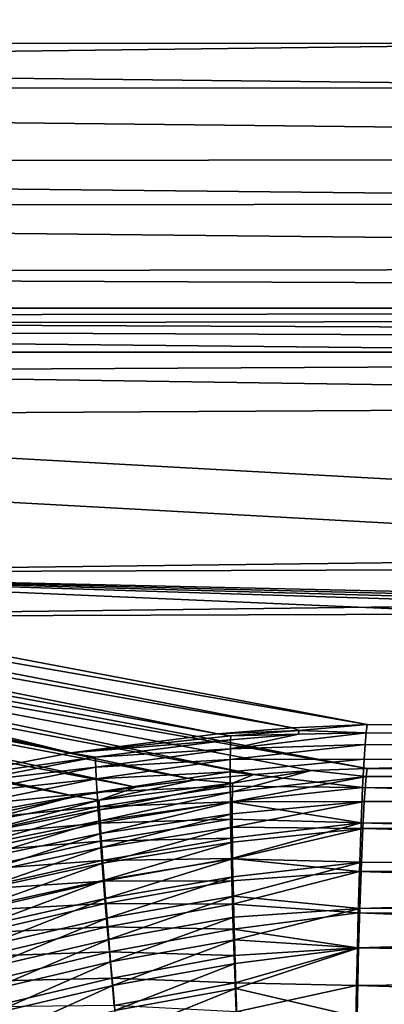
# Model space of a CAD drawing. Header units: metres. Extents: x -900 to 900, y -400 to 400.
# Tile 90 of 249: x -460 to -435, y 267 to 333. Entities that reach past the tile are written whole.
import ezdxf

# ---------------------------------------------------------------- set-up
doc = ezdxf.new("R2010")
doc.units = ezdxf.units.M

msp = doc.modelspace()

# ---------------------------------------------------------------- linework, layer by layer
at = {"layer": 'top'}
for points in [[(-665.690369, 331.60611, -86.540955), (-699.821045, 339.873474, -34.248688), (-0.734328, 339.873474, -34.248688)], [(-665.690369, 331.60611, -86.540955), (-0.734328, 339.873474, -34.248688), (-0.734328, 331.784698, -85.378685)], [(-0.734328, 336.912384, -33.767075), (-699.821045, 336.912384, -33.767075), (-665.355652, 328.56189, -86.600067)], [(-665.355652, 328.56189, -86.600067), (-0.734328, 328.819641, -84.922119), (-0.734328, 336.912384, -33.767075)], [(-0.734328, 324.139069, -136.580261), (-665.690369, 331.60611, -86.540955), (-0.734328, 331.784698, -85.378685)], [(-630.656067, 323.599487, -140.312469), (-665.690369, 331.60611, -86.540955), (-0.734328, 324.139069, -136.580261)], [(-0.734328, 321.170319, -136.148438), (-0.734328, 328.819641, -84.922119), (-665.355652, 328.56189, -86.600067)], [(-630.409424, 320.575195, -140.265732), (-0.734328, 321.170319, -136.148438), (-665.355652, 328.56189, -86.600067)], [(-0.734328, 316.937622, -187.84668), (-630.656067, 323.599487, -140.312469), (-0.734328, 324.139069, -136.580261)], [(-595.625977, 316.082489, -194.157333), (-630.656067, 323.599487, -140.312469), (-0.734328, 316.937622, -187.84668)], [(-0.734328, 313.965668, -187.437561), (-0.734328, 321.170319, -136.148438), (-630.409424, 320.575195, -140.265732)], [(-595.466431, 313.076294, -194.001694), (-0.734328, 313.965668, -187.437561), (-630.409424, 320.575195, -140.265732)], [(-0.734328, 313.707611, -211.955231), (-595.625977, 316.082489, -194.157333), (-0.734328, 316.937622, -187.84668)], [(-0.734328, 313.707611, -211.955231), (-584.056824, 313.707733, -211.954468), (-595.625977, 316.082489, -194.157333)], [(-0.734328, 310.733368, -211.562912), (-0.734328, 313.965668, -187.437561), (-595.466431, 313.076294, -194.001694)], [(-578.110535, 312.507965, -221.10463), (-584.056824, 313.707733, -211.954468), (-0.734328, 313.707611, -211.955231)], [(-0.734328, 310.181213, -239.17215), (-578.110535, 312.507965, -221.10463), (-0.734328, 313.707611, -211.955231)], [(-584.056824, 310.73349, -211.562149), (-0.734328, 310.733368, -211.562912), (-595.466431, 313.076294, -194.001694)], [(-350.282684, 310.181213, -239.17215), (-578.110535, 312.507965, -221.10463), (-0.734328, 310.181213, -239.17215)], [(-560.596802, 309.056061, -248.069031), (-578.110535, 312.507965, -221.10463), (-350.282684, 310.181213, -239.17215)], [(-560.511353, 306.051575, -247.81987), (-350.282684, 307.274475, -238.791977), (-584.056824, 310.73349, -211.562149)], [(-350.282684, 307.274475, -238.791977), (-0.734328, 310.733368, -211.562912), (-584.056824, 310.73349, -211.562149)], [(-560.596802, 309.056061, -248.069031), (-350.282684, 310.181213, -239.17215), (-350.282684, 297.506622, -341.928955)], [(-490.521118, 295.781372, -355.980042), (-560.596802, 309.056061, -248.069031), (-350.282684, 297.506622, -341.928955)], [(-350.282684, 294.523712, -341.562531), (-350.282684, 307.274475, -238.791977), (-560.511353, 306.051575, -247.81987)], [(-490.556763, 292.784302, -355.554077), (-350.282684, 294.523712, -341.562531), (-560.511353, 306.051575, -247.81987)], [(-490.521118, 295.781372, -355.980042), (-350.282684, 297.506622, -341.928955), (-0.734328, 297.506622, -341.928955)], [(-0.734328, 297.506622, -341.928955), (-0.734328, 284.889893, -444.684113), (-490.521118, 295.781372, -355.980042)], [(-494.971283, 295.734497, -355.926453), (-441.235718, 285.274139, -440.829742), (-499.417145, 295.580688, -355.872467)], [(-490.521118, 295.781372, -355.980042), (-436.16037, 285.503845, -439.683838), (-494.971283, 295.734497, -355.926453)], [(-494.971283, 295.734497, -355.926453), (-436.16037, 285.503845, -439.683838), (-441.235718, 285.274139, -440.829742)], [(-0.734328, 284.889893, -444.684113), (-51.480598, 284.889893, -444.684113), (-490.521118, 295.781372, -355.980042)], [(-490.521118, 295.781372, -355.980042), (-51.480598, 284.889893, -444.684113), (-99.57016, 284.905273, -444.558716)], [(-99.57016, 284.905273, -444.558716), (-147.658585, 284.948761, -444.20462), (-490.521118, 295.781372, -355.980042)], [(-147.658585, 284.948761, -444.20462), (-243.830444, 285.09613, -443.004456), (-490.521118, 295.781372, -355.980042)], [(-490.521118, 295.781372, -355.980042), (-243.830444, 285.09613, -443.004456), (-436.16037, 285.503845, -439.683838)], [(-503.856049, 295.319946, -355.818115), (-456.245483, 283.58139, -444.066681), (-508.285339, 294.952332, -355.763428)], [(-499.417145, 295.580688, -355.872467), (-446.278656, 284.873779, -441.943024), (-503.856049, 295.319946, -355.818115)], [(-446.278656, 284.873779, -441.943024), (-456.245483, 283.58139, -444.066681), (-503.856049, 295.319946, -355.818115)], [(-441.235718, 285.274139, -440.829742), (-446.278656, 284.873779, -441.943024), (-499.417145, 295.580688, -355.872467)], [(-456.245483, 283.58139, -444.066681), (-512.702454, 294.477905, -355.708527), (-508.285339, 294.952332, -355.763428)], [(-456.245483, 283.58139, -444.066681), (-466.016052, 281.670502, -446.044952), (-512.702454, 294.477905, -355.708527)], [(-0.734328, 294.453064, -341.548859), (-350.282684, 294.523712, -341.562531), (-490.556763, 292.784302, -355.554077)], [(-436.16037, 282.526184, -439.318207), (-0.734328, 294.453064, -341.548859), (-490.556763, 292.784302, -355.554077)], [(-0.734328, 281.912231, -444.318481), (-0.734328, 294.453064, -341.548859), (-436.16037, 282.526184, -439.318207)], [(-507.904846, 292.0354, -355.164032), (-451.84906, 281.2547, -442.657562), (-503.575958, 292.384491, -355.261749)], [(-503.575958, 292.384491, -355.261749), (-447.810059, 281.743347, -441.822235), (-499.239929, 292.630249, -355.359833)], [(-451.84906, 281.2547, -442.657562), (-447.810059, 281.743347, -441.822235), (-503.575958, 292.384491, -355.261749)], [(-499.239929, 292.630249, -355.359833), (-443.851227, 282.113922, -440.986816), (-494.89975, 292.7724, -355.458282)], [(-447.810059, 281.743347, -441.822235), (-443.851227, 282.113922, -440.986816), (-499.239929, 292.630249, -355.359833)], [(-436.16037, 282.526184, -439.318207), (-490.556763, 292.784302, -355.554077), (-494.89975, 292.7724, -355.458282)], [(-443.851227, 282.113922, -440.986816), (-439.969177, 282.372925, -440.151886), (-494.89975, 292.7724, -355.458282)], [(-494.89975, 292.7724, -355.458282), (-439.969177, 282.372925, -440.151886), (-436.16037, 282.526184, -439.318207)], [(-512.223755, 291.583099, -355.066742), (-455.971893, 280.640747, -443.491974), (-507.904846, 292.0354, -355.164032)], [(-455.971893, 280.640747, -443.491974), (-451.84906, 281.2547, -442.657562), (-507.904846, 292.0354, -355.164032)], [(-460.133179, 279.902985, -444.314972), (-455.971893, 280.640747, -443.491974), (-512.223755, 291.583099, -355.066742)], [(-446.278656, 284.873779, -441.943024), (-441.235718, 285.274139, -440.829742), (-440.799957, 285.086487, -442.098724)], [(-445.411469, 284.718231, -443.101013), (-446.278656, 284.873779, -441.943024), (-440.799957, 285.086487, -442.098724)], [(-440.799957, 285.086487, -442.098724), (-440.818695, 284.846558, -443.464355), (-445.411469, 284.718231, -443.101013)], [(-440.799957, 285.086487, -442.098724), (-441.235718, 285.274139, -440.829742), (-436.16037, 285.503845, -439.683838)], [(-440.818695, 284.846558, -443.464355), (-440.799957, 285.086487, -442.098724), (-436.232239, 284.926239, -443.441681)], [(-436.232239, 284.926239, -443.441681), (-440.799957, 285.086487, -442.098724), (-436.16037, 285.503845, -439.683838)], [(-436.232239, 284.926239, -443.441681), (-436.16037, 285.503845, -439.683838), (-243.715302, 284.163269, -448.52597)], [(-243.715302, 284.163269, -448.52597), (-436.16037, 285.503845, -439.683838), (-243.830444, 285.09613, -443.004456)], [(-456.245483, 283.58139, -444.066681), (-446.278656, 284.873779, -441.943024), (-445.411469, 284.718231, -443.101013)], [(-445.421753, 284.458099, -444.445465), (-456.245483, 283.58139, -444.066681), (-445.411469, 284.718231, -443.101013)], [(-456.245483, 283.58139, -444.066681), (-445.421753, 284.458099, -444.445465), (-454.592987, 283.273041, -446.335358)], [(-454.592987, 283.273041, -446.335358), (-445.421753, 284.458099, -444.445465), (-445.4375, 283.848755, -447.119324)], [(-445.4375, 283.848755, -447.119324), (-440.818695, 284.846558, -443.464355), (-436.232239, 284.926239, -443.441681)], [(-436.232239, 284.926239, -443.441681), (-436.302429, 284.139862, -447.084656), (-445.4375, 283.848755, -447.119324)], [(-445.421753, 284.458099, -444.445465), (-440.818695, 284.846558, -443.464355), (-445.4375, 283.848755, -447.119324)], [(-440.818695, 284.846558, -443.464355), (-445.421753, 284.458099, -444.445465), (-445.411469, 284.718231, -443.101013)], [(-243.79866, 282.737122, -453.956512), (-436.302429, 284.139862, -447.084656), (-436.232239, 284.926239, -443.441681)], [(-243.79866, 282.737122, -453.956512), (-436.232239, 284.926239, -443.441681), (-243.715302, 284.163269, -448.52597)], [(-454.592987, 283.273041, -446.335358), (-445.4375, 283.848755, -447.119324), (-454.566132, 282.595795, -448.923615)], [(-454.566132, 282.595795, -448.923615), (-445.4375, 283.848755, -447.119324), (-445.446747, 283.122101, -449.768127)], [(-445.4375, 283.848755, -447.119324), (-436.302429, 284.139862, -447.084656), (-445.446747, 283.122101, -449.768127)], [(-445.446747, 283.122101, -449.768127), (-436.302429, 284.139862, -447.084656), (-436.372101, 283.138306, -450.674438)], [(-436.372101, 283.138306, -450.674438), (-436.302429, 284.139862, -447.084656), (-243.79866, 282.737122, -453.956512)], [(-466.016052, 281.670502, -446.044952), (-456.245483, 283.58139, -444.066681), (-454.592987, 283.273041, -446.335358)], [(-466.016052, 281.670502, -446.044952), (-454.592987, 283.273041, -446.335358), (-463.670349, 281.548553, -448.119812)], [(-463.670349, 281.548553, -448.119812), (-454.592987, 283.273041, -446.335358), (-454.566132, 282.595795, -448.923615)], [(-454.566132, 282.595795, -448.923615), (-445.446747, 283.122101, -449.768127), (-454.526917, 281.808319, -451.484436)], [(-454.526917, 281.808319, -451.484436), (-445.446747, 283.122101, -449.768127), (-445.449524, 282.28009, -452.385956)], [(-445.446747, 283.122101, -449.768127), (-436.372101, 283.138306, -450.674438), (-445.449524, 282.28009, -452.385956)], [(-445.449524, 282.28009, -452.385956), (-436.372101, 283.138306, -450.674438), (-436.476196, 281.219116, -455.983551)], [(-436.476196, 281.219116, -455.983551), (-436.372101, 283.138306, -450.674438), (-243.880829, 280.831604, -459.247711)], [(-243.880829, 280.831604, -459.247711), (-436.372101, 283.138306, -450.674438), (-243.79866, 282.737122, -453.956512)], [(-463.670349, 281.548553, -448.119812), (-454.566132, 282.595795, -448.923615), (-463.594757, 280.81427, -450.624908)], [(-463.594757, 280.81427, -450.624908), (-454.566132, 282.595795, -448.923615), (-454.526917, 281.808319, -451.484436)], [(-439.969177, 282.372925, -440.151886), (-445.30304, 280.939667, -446.398956), (-436.228851, 281.975739, -442.898987)], [(-445.30304, 280.939667, -446.398956), (-439.969177, 282.372925, -440.151886), (-445.288177, 281.520111, -443.853363)], [(-439.969177, 282.372925, -440.151886), (-443.851227, 282.113922, -440.986816), (-445.288177, 281.520111, -443.853363)], [(-436.16037, 282.526184, -439.318207), (-439.969177, 282.372925, -440.151886), (-436.228851, 281.975739, -442.898987)], [(-243.616119, 282.115753, -442.661072), (-436.16037, 282.526184, -439.318207), (-436.228851, 281.975739, -442.898987)], [(-243.616119, 282.115753, -442.661072), (-0.734328, 281.912231, -444.318481), (-436.16037, 282.526184, -439.318207)], [(-463.594757, 280.81427, -450.624908), (-454.526917, 281.808319, -451.484436), (-463.50177, 279.976593, -453.100586)], [(-463.50177, 279.976593, -453.100586), (-454.526917, 281.808319, -451.484436), (-454.475433, 280.912506, -454.012299)], [(-454.526917, 281.808319, -451.484436), (-445.449524, 282.28009, -452.385956), (-454.475433, 280.912506, -454.012299)], [(-454.475433, 280.912506, -454.012299), (-445.449524, 282.28009, -452.385956), (-445.44574, 281.324493, -454.966858)], [(-445.288177, 281.520111, -443.853363), (-447.810059, 281.743347, -441.822235), (-454.328491, 280.363098, -445.652985)], [(-447.810059, 281.743347, -441.822235), (-451.84906, 281.2547, -442.657562), (-454.328491, 280.363098, -445.652985)], [(-445.288177, 281.520111, -443.853363), (-443.851227, 282.113922, -440.986816), (-447.810059, 281.743347, -441.822235)], [(-445.449524, 282.28009, -452.385956), (-436.476196, 281.219116, -455.983551), (-445.44574, 281.324493, -454.966858)], [(-436.361969, 280.273895, -449.782867), (-436.228851, 281.975739, -442.898987), (-445.311676, 280.247589, -448.920715)], [(-436.228851, 281.975739, -442.898987), (-445.30304, 280.939667, -446.398956), (-445.311676, 280.247589, -448.920715)], [(-436.228851, 281.975739, -442.898987), (-436.361969, 280.273895, -449.782867), (-243.720795, 281.230286, -447.896118)], [(-243.720795, 281.230286, -447.896118), (-243.616119, 282.115753, -442.661072), (-436.228851, 281.975739, -442.898987)], [(-454.328491, 280.363098, -445.652985), (-451.84906, 281.2547, -442.657562), (-455.971893, 280.640747, -443.491974)], [(-454.475433, 280.912506, -454.012299), (-445.44574, 281.324493, -454.966858), (-454.411835, 279.910217, -456.50177)], [(-454.411835, 279.910217, -456.50177), (-445.44574, 281.324493, -454.966858), (-445.435455, 280.257233, -457.504822)], [(-445.288177, 281.520111, -443.853363), (-454.328491, 280.363098, -445.652985), (-454.302612, 279.717865, -448.116852)], [(-445.30304, 280.939667, -446.398956), (-445.288177, 281.520111, -443.853363), (-454.302612, 279.717865, -448.116852)], [(-445.44574, 281.324493, -454.966858), (-436.476196, 281.219116, -455.983551), (-445.435455, 280.257233, -457.504822)], [(-445.435455, 280.257233, -457.504822), (-436.476196, 281.219116, -455.983551), (-436.577698, 278.829712, -461.098785)], [(-436.577698, 278.829712, -461.098785), (-436.476196, 281.219116, -455.983551), (-340.261688, 278.630859, -462.819794)], [(-340.261688, 278.630859, -462.819794), (-436.476196, 281.219116, -455.983551), (-243.880829, 280.831604, -459.247711)], [(-436.361969, 280.273895, -449.782867), (-243.800186, 279.872375, -453.066772), (-243.720795, 281.230286, -447.896118)], [(-463.50177, 279.976593, -453.100586), (-454.475433, 280.912506, -454.012299), (-463.391602, 279.037476, -455.541809)], [(-463.391602, 279.037476, -455.541809), (-454.475433, 280.912506, -454.012299), (-454.411835, 279.910217, -456.50177)], [(-454.328491, 280.363098, -445.652985), (-455.971893, 280.640747, -443.491974), (-463.276154, 278.674255, -447.351044)], [(-455.971893, 280.640747, -443.491974), (-460.133179, 279.902985, -444.314972), (-463.276154, 278.674255, -447.351044)], [(-454.328491, 280.363098, -445.652985), (-463.276154, 278.674255, -447.351044), (-463.203735, 277.97464, -449.735535)], [(-454.302612, 279.717865, -448.116852), (-454.328491, 280.363098, -445.652985), (-463.203735, 277.97464, -449.735535)], [(-445.30304, 280.939667, -446.398956), (-454.302612, 279.717865, -448.116852), (-454.264923, 278.967712, -450.554535)], [(-445.311676, 280.247589, -448.920715), (-445.30304, 280.939667, -446.398956), (-454.264923, 278.967712, -450.554535)], [(-463.391602, 279.037476, -455.541809), (-454.411835, 279.910217, -456.50177), (-463.264465, 277.998749, -457.943542)], [(-463.264465, 277.998749, -457.943542), (-454.411835, 279.910217, -456.50177), (-454.336212, 278.803345, -458.947357)], [(-454.302612, 279.717865, -448.116852), (-463.203735, 277.97464, -449.735535), (-463.114685, 277.176666, -452.091949)], [(-454.264923, 278.967712, -450.554535), (-454.302612, 279.717865, -448.116852), (-463.114685, 277.176666, -452.091949)], [(-454.411835, 279.910217, -456.50177), (-445.435455, 280.257233, -457.504822), (-454.336212, 278.803345, -458.947357)], [(-454.336212, 278.803345, -458.947357), (-445.435455, 280.257233, -457.504822), (-445.41864, 279.080139, -459.993927)], [(-445.311676, 280.247589, -448.920715), (-454.264923, 278.967712, -450.554535), (-454.215576, 278.114471, -452.960876)], [(-445.314117, 279.445679, -451.412964), (-445.311676, 280.247589, -448.920715), (-454.215576, 278.114471, -452.960876)], [(-445.435455, 280.257233, -457.504822), (-436.577698, 278.829712, -461.098785), (-445.41864, 279.080139, -459.993927)], [(-445.310333, 278.535645, -453.869995), (-436.361969, 280.273895, -449.782867), (-445.314117, 279.445679, -451.412964)], [(-436.361969, 280.273895, -449.782867), (-445.311676, 280.247589, -448.920715), (-445.314117, 279.445679, -451.412964)], [(-436.46106, 278.446533, -454.837891), (-436.361969, 280.273895, -449.782867), (-445.310333, 278.535645, -453.869995)], [(-436.361969, 280.273895, -449.782867), (-436.46106, 278.446533, -454.837891), (-243.800186, 279.872375, -453.066772)], [(-436.46106, 278.446533, -454.837891), (-243.878418, 278.058044, -458.104736), (-243.800186, 279.872375, -453.066772)], [(-454.336212, 278.803345, -458.947357), (-445.41864, 279.080139, -459.993927), (-454.248627, 277.593811, -461.343567)], [(-454.248627, 277.593811, -461.343567), (-445.41864, 279.080139, -459.993927), (-445.395264, 277.795074, -462.428162)], [(-454.215576, 278.114471, -452.960876), (-454.154602, 277.159882, -455.330627), (-445.314117, 279.445679, -451.412964)], [(-454.154602, 277.159882, -455.330627), (-445.310333, 278.535645, -453.869995), (-445.314117, 279.445679, -451.412964)], [(-445.41864, 279.080139, -459.993927), (-436.577698, 278.829712, -461.098785), (-445.395264, 277.795074, -462.428162)], [(-463.264465, 277.998749, -457.943542), (-454.336212, 278.803345, -458.947357), (-463.120575, 276.862305, -460.30072)], [(-463.120575, 276.862305, -460.30072), (-454.336212, 278.803345, -458.947357), (-454.248627, 277.593811, -461.343567)], [(-454.264923, 278.967712, -450.554535), (-463.114685, 277.176666, -452.091949), (-463.009216, 276.282104, -454.415588)], [(-454.215576, 278.114471, -452.960876), (-454.264923, 278.967712, -450.554535), (-463.009216, 276.282104, -454.415588)], [(-445.310333, 278.535645, -453.869995), (-454.154602, 277.159882, -455.330627), (-454.082153, 276.105774, -457.6586)], [(-445.300323, 277.519318, -456.286194), (-445.310333, 278.535645, -453.869995), (-454.082153, 276.105774, -457.6586)], [(-445.395264, 277.795074, -462.428162), (-436.577698, 278.829712, -461.098785), (-445.365356, 276.404144, -464.801971)], [(-445.365356, 276.404144, -464.801971), (-436.577698, 278.829712, -461.098785), (-436.690247, 275.525116, -466.688812)], [(-445.300323, 277.519318, -456.286194), (-436.46106, 278.446533, -454.837891), (-445.310333, 278.535645, -453.869995)], [(-436.46106, 278.446533, -454.837891), (-445.300323, 277.519318, -456.286194), (-445.284058, 276.398407, -458.655853)], [(-436.557739, 276.171478, -459.708313), (-436.46106, 278.446533, -454.837891), (-445.284058, 276.398407, -458.655853)], [(-436.690247, 275.525116, -466.688812), (-436.577698, 278.829712, -461.098785), (-340.352875, 275.800964, -467.68927)], [(-340.352875, 275.800964, -467.68927), (-436.577698, 278.829712, -461.098785), (-340.261688, 278.630859, -462.819794)], [(-436.46106, 278.446533, -454.837891), (-436.557739, 276.171478, -459.708313), (-340.249023, 275.971863, -461.430695)], [(-243.878418, 278.058044, -458.104736), (-436.46106, 278.446533, -454.837891), (-340.249023, 275.971863, -461.430695)], [(-463.009216, 276.282104, -454.415588), (-462.887573, 275.292816, -456.701569), (-454.215576, 278.114471, -452.960876)], [(-462.887573, 275.292816, -456.701569), (-454.154602, 277.159882, -455.330627), (-454.215576, 278.114471, -452.960876)], [(-454.248627, 277.593811, -461.343567), (-445.395264, 277.795074, -462.428162), (-454.149261, 276.283508, -463.684967)], [(-454.149261, 276.283508, -463.684967), (-445.395264, 277.795074, -462.428162), (-445.365356, 276.404144, -464.801971)], [(-463.120575, 276.862305, -460.30072), (-454.248627, 277.593811, -461.343567), (-462.960175, 275.630096, -462.608337)], [(-462.960175, 275.630096, -462.608337), (-454.248627, 277.593811, -461.343567), (-454.149261, 276.283508, -463.684967)], [(-454.154602, 277.159882, -455.330627), (-462.887573, 275.292816, -456.701569), (-462.749939, 274.210541, -458.94516)], [(-454.082153, 276.105774, -457.6586), (-454.154602, 277.159882, -455.330627), (-462.749939, 274.210541, -458.94516)], [(-445.300323, 277.519318, -456.286194), (-454.082153, 276.105774, -457.6586), (-453.998322, 274.953949, -459.939545)], [(-445.284058, 276.398407, -458.655853), (-445.300323, 277.519318, -456.286194), (-453.998322, 274.953949, -459.939545)], [(-454.149261, 276.283508, -463.684967), (-445.365356, 276.404144, -464.801971), (-454.038177, 274.874512, -465.966339)], [(-454.038177, 274.874512, -465.966339), (-445.365356, 276.404144, -464.801971), (-445.32901, 274.910522, -467.111084)], [(-445.284058, 276.398407, -458.655853), (-453.998322, 274.953949, -459.939545), (-453.903229, 273.706207, -462.168304)], [(-445.261566, 275.174774, -460.973297), (-445.284058, 276.398407, -458.655853), (-453.903229, 273.706207, -462.168304)], [(-445.365356, 276.404144, -464.801971), (-436.690247, 275.525116, -466.688812), (-445.32901, 274.910522, -467.111084)], [(-436.557739, 276.171478, -459.708313), (-445.284058, 276.398407, -458.655853), (-445.261566, 275.174774, -460.973297)], [(-462.960175, 275.630096, -462.608337), (-454.149261, 276.283508, -463.684967), (-462.783447, 274.303986, -464.861359)], [(-462.783447, 274.303986, -464.861359), (-454.149261, 276.283508, -463.684967), (-454.038177, 274.874512, -465.966339)], [(-454.082153, 276.105774, -457.6586), (-462.749939, 274.210541, -458.94516), (-462.596527, 273.03714, -461.141571)], [(-453.998322, 274.953949, -459.939545), (-454.082153, 276.105774, -457.6586), (-462.596527, 273.03714, -461.141571)], [(-445.232819, 273.850342, -463.233154), (-436.557739, 276.171478, -459.708313), (-445.261566, 275.174774, -460.973297)], [(-436.664856, 273.025452, -465.030182), (-436.557739, 276.171478, -459.708313), (-445.232819, 273.850342, -463.233154)], [(-340.440094, 272.546661, -472.281403), (-436.690247, 275.525116, -466.688812), (-340.352875, 275.800964, -467.68927)], [(-340.249023, 275.971863, -461.430695), (-436.557739, 276.171478, -459.708313), (-436.664856, 273.025452, -465.030182)], [(-340.249023, 275.971863, -461.430695), (-436.664856, 273.025452, -465.030182), (-340.335846, 273.277374, -466.067139)], [(-445.261566, 275.174774, -460.973297), (-453.903229, 273.706207, -462.168304), (-453.796936, 272.364563, -464.339935)], [(-453.796936, 272.364563, -464.339935), (-445.232819, 273.850342, -463.233154), (-445.261566, 275.174774, -460.973297)], [(-445.32901, 274.910522, -467.111084), (-436.690247, 275.525116, -466.688812), (-445.286285, 273.317566, -469.351654)], [(-436.690247, 275.525116, -466.688812), (-436.769562, 272.730377, -470.571411), (-445.286285, 273.317566, -469.351654)], [(-436.769562, 272.730377, -470.571411), (-436.690247, 275.525116, -466.688812), (-340.440094, 272.546661, -472.281403)], [(-462.783447, 274.303986, -464.861359), (-454.038177, 274.874512, -465.966339), (-462.590698, 272.886017, -467.055023)], [(-453.998322, 274.953949, -459.939545), (-462.596527, 273.03714, -461.141571), (-462.427582, 271.774384, -463.28598)], [(-462.590698, 272.886017, -467.055023), (-454.038177, 274.874512, -465.966339), (-453.91568, 273.369812, -468.183899)], [(-453.903229, 273.706207, -462.168304), (-453.998322, 274.953949, -459.939545), (-462.427582, 271.774384, -463.28598)], [(-454.038177, 274.874512, -465.966339), (-445.32901, 274.910522, -467.111084), (-453.91568, 273.369812, -468.183899)], [(-453.91568, 273.369812, -468.183899), (-445.32901, 274.910522, -467.111084), (-445.286285, 273.317566, -469.351654)], [(-453.903229, 273.706207, -462.168304), (-462.427582, 271.774384, -463.28598), (-462.243286, 270.424255, -465.373871)], [(-453.903229, 273.706207, -462.168304), (-462.243286, 270.424255, -465.373871), (-453.796936, 272.364563, -464.339935)], [(-445.232819, 273.850342, -463.233154), (-453.796936, 272.364563, -464.339935), (-453.679749, 270.931824, -466.450775)], [(-445.197937, 272.428131, -465.431458), (-445.232819, 273.850342, -463.233154), (-453.679749, 270.931824, -466.450775)], [(-445.197937, 272.428131, -465.431458), (-436.664856, 273.025452, -465.030182), (-445.232819, 273.850342, -463.233154)], [(-453.91568, 273.369812, -468.183899), (-462.382263, 271.379089, -469.185822), (-462.590698, 272.886017, -467.055023)], [(-453.782043, 271.772644, -470.334076), (-462.382263, 271.379089, -469.185822), (-453.91568, 273.369812, -468.183899)], [(-445.286285, 273.317566, -469.351654), (-453.782043, 271.772644, -470.334076), (-453.91568, 273.369812, -468.183899)], [(-453.782043, 271.772644, -470.334076), (-445.286285, 273.317566, -469.351654), (-445.237335, 271.628632, -471.519806)], [(-445.286285, 273.317566, -469.351654), (-436.769562, 272.730377, -470.571411), (-445.237335, 271.628632, -471.519806)], [(-436.664856, 273.025452, -465.030182), (-445.197937, 272.428131, -465.431458), (-445.156952, 270.911377, -467.564484)], [(-436.740387, 270.364044, -468.727631), (-436.664856, 273.025452, -465.030182), (-445.156952, 270.911377, -467.564484)], [(-436.664856, 273.025452, -465.030182), (-436.740387, 270.364044, -468.727631), (-340.335846, 273.277374, -466.067139)], [(-340.335846, 273.277374, -466.067139), (-436.740387, 270.364044, -468.727631), (-340.418884, 270.178833, -470.439514)], [(-453.796936, 272.364563, -464.339935), (-462.243286, 270.424255, -465.373871), (-462.044067, 268.989441, -467.401947)], [(-453.679749, 270.931824, -466.450775), (-453.796936, 272.364563, -464.339935), (-462.044067, 268.989441, -467.401947)], [(-445.197937, 272.428131, -465.431458), (-453.679749, 270.931824, -466.450775), (-453.55191, 269.411072, -468.497498)], [(-445.156952, 270.911377, -467.564484), (-445.197937, 272.428131, -465.431458), (-453.55191, 269.411072, -468.497498)], [(-436.769562, 272.730377, -470.571411), (-436.828918, 270.352386, -473.442017), (-445.237335, 271.628632, -471.519806)], [(-340.522736, 268.896362, -476.562286), (-436.828918, 270.352386, -473.442017), (-436.769562, 272.730377, -470.571411)], [(-340.522736, 268.896362, -476.562286), (-436.769562, 272.730377, -470.571411), (-340.440094, 272.546661, -472.281403)], [(-462.382263, 271.379089, -469.185822), (-453.782043, 271.772644, -470.334076), (-462.158661, 269.786163, -471.250549)], [(-462.158661, 269.786163, -471.250549), (-453.782043, 271.772644, -470.334076), (-453.637512, 270.086151, -472.413391)], [(-453.782043, 271.772644, -470.334076), (-445.237335, 271.628632, -471.519806), (-453.637512, 270.086151, -472.413391)], [(-453.637512, 270.086151, -472.413391), (-445.237335, 271.628632, -471.519806), (-445.182251, 269.847168, -473.611664)], [(-445.237335, 271.628632, -471.519806), (-436.828918, 270.352386, -473.442017), (-445.182251, 269.847168, -473.611664)], [(-453.679749, 270.931824, -466.450775), (-462.044067, 268.989441, -467.401947), (-461.830322, 267.472809, -469.367096)], [(-453.55191, 269.411072, -468.497498), (-453.679749, 270.931824, -466.450775), (-461.830322, 267.472809, -469.367096)], [(-453.55191, 269.411072, -468.497498), (-453.413696, 267.805359, -470.476746), (-445.156952, 270.911377, -467.564484)], [(-453.413696, 267.805359, -470.476746), (-445.110046, 269.303314, -469.628571), (-445.156952, 270.911377, -467.564484)], [(-445.182251, 269.847168, -473.611664), (-436.828918, 270.352386, -473.442017), (-445.121124, 267.976532, -475.623352)], [(-445.156952, 270.911377, -467.564484), (-445.110046, 269.303314, -469.628571), (-436.740387, 270.364044, -468.727631)], [(-445.121124, 267.976532, -475.623352), (-436.828918, 270.352386, -473.442017), (-436.885895, 267.807922, -476.166229)], [(-445.110046, 269.303314, -469.628571), (-445.057251, 267.607117, -471.619995), (-436.740387, 270.364044, -468.727631)], [(-436.740387, 270.364044, -468.727631), (-445.057251, 267.607117, -471.619995), (-436.851135, 265.679138, -474.052673)], [(-436.885895, 267.807922, -476.166229), (-436.828918, 270.352386, -473.442017), (-340.522736, 268.896362, -476.562286)], [(-436.740387, 270.364044, -468.727631), (-436.851135, 265.679138, -474.052673), (-340.418884, 270.178833, -470.439514)], [(-462.158661, 269.786163, -471.250549), (-453.637512, 270.086151, -472.413391), (-461.920258, 268.110291, -473.246002)], [(-461.920258, 268.110291, -473.246002), (-453.637512, 270.086151, -472.413391), (-453.482391, 268.313568, -474.418274)], [(-453.637512, 270.086151, -472.413391), (-445.182251, 269.847168, -473.611664), (-453.482391, 268.313568, -474.418274)], [(-453.482391, 268.313568, -474.418274), (-445.182251, 269.847168, -473.611664), (-445.121124, 267.976532, -475.623352)], [(-340.418884, 270.178833, -470.439514), (-436.851135, 265.679138, -474.052673), (-340.497589, 266.703217, -474.515503)], [(-461.830322, 267.472809, -469.367096), (-461.602509, 265.877258, -471.266296), (-453.55191, 269.411072, -468.497498)], [(-461.602509, 265.877258, -471.266296), (-453.413696, 267.805359, -470.476746), (-453.55191, 269.411072, -468.497498)], [(-453.413696, 267.805359, -470.476746), (-453.265381, 266.117676, -472.385132), (-445.110046, 269.303314, -469.628571)], [(-453.265381, 266.117676, -472.385132), (-445.057251, 267.607117, -471.619995), (-445.110046, 269.303314, -469.628571)], [(-461.920258, 268.110291, -473.246002), (-453.482391, 268.313568, -474.418274), (-461.667511, 266.354431, -475.168915)], [(-461.667511, 266.354431, -475.168915), (-453.482391, 268.313568, -474.418274), (-453.316986, 266.458099, -476.345215)], [(-453.482391, 268.313568, -474.418274), (-445.121124, 267.976532, -475.623352), (-453.316986, 266.458099, -476.345215)], [(-340.600128, 264.878418, -480.498047), (-436.885895, 267.807922, -476.166229), (-340.522736, 268.896362, -476.562286)], [(-461.602509, 265.877258, -471.266296), (-461.360962, 264.205658, -473.096497), (-453.413696, 267.805359, -470.476746)], [(-461.360962, 264.205658, -473.096497), (-453.265381, 266.117676, -472.385132), (-453.413696, 267.805359, -470.476746)], [(-453.316986, 266.458099, -476.345215), (-445.121124, 267.976532, -475.623352), (-445.054077, 266.020081, -477.550995)], [(-445.121124, 267.976532, -475.623352), (-436.885895, 267.807922, -476.166229), (-445.054077, 266.020081, -477.550995)], [(-445.054077, 266.020081, -477.550995), (-436.885895, 267.807922, -476.166229), (-436.941589, 265.041138, -478.792328)], [(-436.941589, 265.041138, -478.792328), (-436.885895, 267.807922, -476.166229), (-340.600128, 264.878418, -480.498047)], [(-445.057251, 267.607117, -471.619995), (-453.265381, 266.117676, -472.385132), (-453.107208, 264.351135, -474.21933)], [(-444.998718, 265.826019, -473.535126), (-445.057251, 267.607117, -471.619995), (-453.107208, 264.351135, -474.21933)], [(-445.057251, 267.607117, -471.619995), (-444.998718, 265.826019, -473.535126), (-436.851135, 265.679138, -474.052673)], [(-436.851135, 265.679138, -474.052673), (-436.904205, 263.042786, -476.555084), (-340.497589, 266.703217, -474.515503)], [(-340.497589, 266.703217, -474.515503), (-436.904205, 263.042786, -476.555084), (-340.571289, 262.877563, -478.262939)]]:
    msp.add_3dface(points, dxfattribs=at)

doc.saveas('drawing.dxf')
